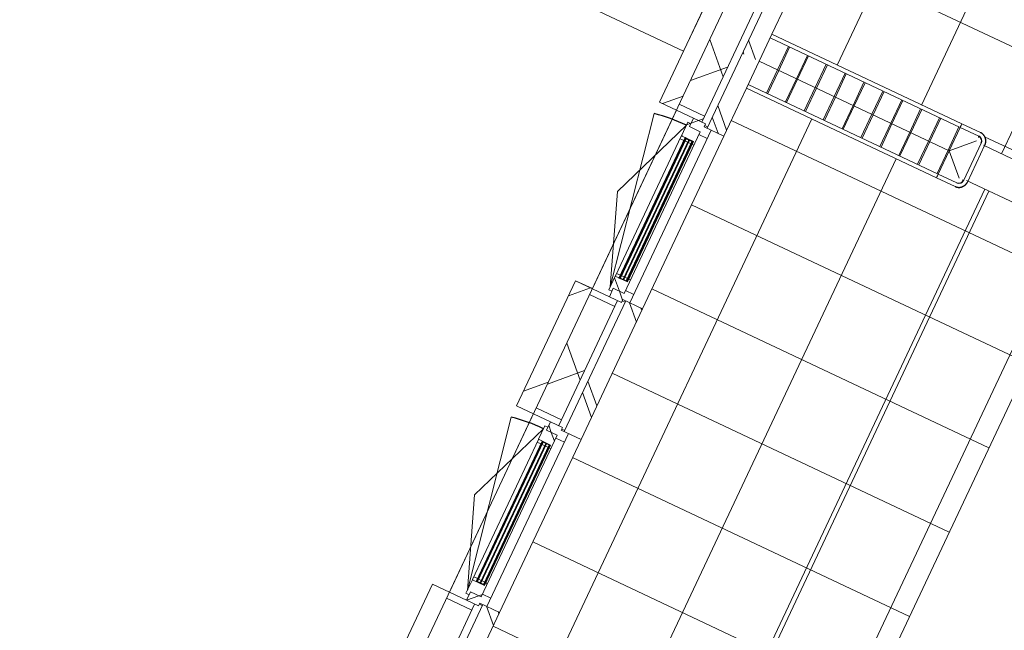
# Model space of a CAD drawing. Header units: metres. Extents: x 136266 to 136452, y 453403 to 453560.
# Tile 63 of 133: x 136392.01 to 136397.29, y 453472.46 to 453475.73. Entities that reach past the tile are written whole.
import ezdxf

# ---------------------------------------------------------------- set-up
doc = ezdxf.new("R2010")
doc.units = ezdxf.units.M
for name, color, linetype, lineweight in [('A-DETL-4', 90, 'Continuous', 9), ('A-DETL-BEBOUWING', 253, 'Continuous', 9), ('A-FLOR', 192, 'Continuous', 5), ('A-FLOR-PATT', 8, 'Continuous', 5)]:
    doc.layers.add(name, color=color, linetype=linetype, lineweight=lineweight)
pattern_1 = [(44.99999999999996, (1199.999805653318, -5.684341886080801e-13), (-282.8427124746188, 282.8427124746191), [])]
pattern_2 = [(45.00000000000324, (6.411809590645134e-05, 0.0004840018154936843), (-141.4213562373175, 141.4213562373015), []), (135.0000000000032, (6.411809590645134e-05, 0.0004840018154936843), (-141.4213562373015, -141.4213562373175), [])]
pattern_3 = [(45.00000000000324, (6.411799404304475e-05, -3.451825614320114e-05), (-141.4213562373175, 141.4213562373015), []), (135.0000000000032, (6.411799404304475e-05, -3.451825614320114e-05), (-141.4213562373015, -141.4213562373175), [])]
pattern_4 = [(44.99999999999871, (6.411898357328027e-05, -3.451509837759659e-05), (-141.4213562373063, 141.4213562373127), [])]
pattern_5 = [(45.00000000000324, (6.411827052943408e-05, 0.0004840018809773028), (-141.4213562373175, 141.4213562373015), []), (135.0000000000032, (6.411827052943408e-05, 0.0004840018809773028), (-141.4213562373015, -141.4213562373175), [])]
pattern_6 = [(45.00000000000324, (6.411818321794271e-05, -3.451819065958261e-05), (-141.4213562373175, 141.4213562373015), []), (135.0000000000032, (6.411818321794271e-05, -3.451819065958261e-05), (-141.4213562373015, -141.4213562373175), [])]

# ---------------------------------------------------------------- blocks, each defined once
blk = doc.blocks.new('859-DO-0010 29-09-2022')
at = {"layer": 'A-DETL-BEBOUWING'}
h = blk.add_hatch(dxfattribs=at)
h.set_pattern_fill('FP_1001', color=256, angle=45.00000000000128, style=0, pattern_type=2)
h.set_pattern_definition([(135.0000000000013, (120531.978716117, 67259.46033242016), (-299.9546965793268, -299.9546965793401), []), (225.0000000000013, (120531.978716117, 67259.46033242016), (299.9546965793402, -299.9546965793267), [])])
h.paths.add_polyline_path([(120381.9790641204, 63659.64596549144), (120531.9790641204, 63659.64596549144), (120531.9790641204, 63938.5240869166), (120381.9790641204, 63938.5240869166), (120381.9790641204, 63816.1026145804)])
h.paths.add_polyline_path([(120531.9790641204, 65067.52408691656), (120531.9790641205, 65738.52408691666), (120381.9790641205, 65738.52408691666), (120381.9790641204, 65067.52408691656)])
h.paths.add_polyline_path([(120531.9790641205, 66867.52408691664), (120531.9790641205, 67538.52408691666), (120381.9790641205, 67538.52408691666), (120381.9790641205, 66867.52408691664)])
h.paths.add_polyline_path([(120381.9790641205, 68667.52408691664), (120531.9790641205, 68667.52408691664), (120531.9790641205, 69338.52408691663), (120381.9790641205, 69338.52408691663), (120381.9790641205, 68762.44825990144)])
h.paths.add_polyline_path([(120381.9790641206, 70467.52408691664), (120531.9790641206, 70467.52408691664), (120531.9790641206, 70859.2740869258), (120381.9790641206, 70859.2740869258), (120381.9790641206, 70561.11940365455)])
h = blk.add_hatch(dxfattribs=at)
h.set_pattern_fill('FP_107', color=256, angle=44.99999999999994, style=0, pattern_type=2)
h.set_pattern_definition([(44.99999999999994, (1199.999805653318, -1.477928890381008e-12), (-282.8427124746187, 282.8427124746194), [])])
h.paths.add_polyline_path([(120381.9790641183, 63659.27408692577), (120381.9790641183, 63973.52408691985), (120281.9790641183, 63973.52408691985), (120281.9790641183, 63659.27408692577)])
h = blk.add_hatch(dxfattribs=at)
h.set_pattern_fill('FP_388', color=256, angle=45.00000000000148, style=0, pattern_type=2)
h.set_pattern_definition([(135.0000000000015, (120671.9794948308, 63824.89915352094), (-282.8427124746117, -282.8427124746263), []), (135.0000000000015, (120671.9794948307, 65024.89895917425), (-282.8427124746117, -282.8427124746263), [])])
h.paths.add_polyline_path([(120571.9790641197, 63659.27408692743), (120671.9790641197, 63660.17044149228), (120671.9790641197, 63990.52408692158), (120571.9790641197, 63990.52408692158), (120571.9790641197, 63660.17044149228)])
h = blk.add_hatch(dxfattribs=at)
h.set_pattern_fill('FP_100', color=256, angle=44.99999999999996, style=0, pattern_type=2)
h.set_pattern_definition(pattern_1)
h.paths.add_polyline_path([(120381.9790641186, 63232.89596548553), (120381.9790641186, 63659.27408692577), (120281.9790641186, 63659.27408692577), (120281.9790641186, 63232.89596548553)])
h = blk.add_hatch(dxfattribs=at)
h.set_pattern_fill('FP_996', color=256, angle=45.00000000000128, style=0, pattern_type=2)
h.set_pattern_definition([(135.0000000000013, (120531.9787161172, 60059.8320224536), (-299.9546965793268, -299.9546965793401), []), (225.0000000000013, (120531.9787161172, 60059.8320224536), (299.9546965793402, -299.9546965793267), [])])
h.paths.add_polyline_path([(120531.9790641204, 56460.01784405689), (120531.9790641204, 56738.89596548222), (120381.9790641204, 56738.89596548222), (120381.9790641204, 56460.01784405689)])
h.paths.add_polyline_path([(120531.9790641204, 57867.8959654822), (120531.9790641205, 58538.89596548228), (120381.9790641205, 58538.89596548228), (120381.9790641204, 57867.8959654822)])
h.paths.add_polyline_path([(120531.9790641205, 59667.89596548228), (120531.9790641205, 60338.89596548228), (120381.9790641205, 60338.89596548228), (120381.9790641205, 59667.89596548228)])
h.paths.add_polyline_path([(120381.9790641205, 61467.89596548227), (120531.9790641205, 61467.89596548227), (120531.9790641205, 62138.89596548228), (120381.9790641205, 62138.89596548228), (120381.9790641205, 61567.76368488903)])
h.paths.add_polyline_path([(120381.9790641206, 63267.89596548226), (120531.9790641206, 63267.89596548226), (120531.9790641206, 63659.64596549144), (120381.9790641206, 63659.64596549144), (120381.9790641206, 63366.43482864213)])
h = blk.add_hatch(dxfattribs=at)
h.set_pattern_fill('FP_1008', color=256, angle=44.99999999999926, style=0, pattern_type=2)
h.set_pattern_definition([(134.9999999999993, (120671.9787877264, 63437.58494965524), (-282.8427124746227, -282.8427124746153), []), (134.9999999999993, (120671.9787877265, 64637.58475530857), (-282.8427124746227, -282.8427124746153), [])])
h.paths.add_polyline_path([(120571.9790641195, 63215.8959654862), (120671.9790641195, 63215.89596548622), (120671.9790641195, 63659.27408692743), (120571.9790641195, 63659.27408692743), (120571.9790641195, 63366.43482864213)])
h = blk.add_hatch(dxfattribs=at)
h.set_pattern_fill('FP_1332', color=256, angle=-314.9999999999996, style=0, pattern_type=2)
h.set_pattern_definition([(225.0000000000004, (121289.5000894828, 63765.1698437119), (282.842712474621, -282.842712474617), []), (225.0000000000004, (120089.4995767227, 63765.17055081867), (282.842712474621, -282.842712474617), [])])
h.paths.add_polyline_path([(121904.668399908, 63555.17044148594), (121904.7255912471, 63555.17044148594), (121799.682722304, 63660.17044149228)])
h = blk.add_hatch(dxfattribs=at)
h.set_pattern_fill('FP_1561', color=256, angle=-90.0000000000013, style=0, pattern_type=2)
h.set_pattern_definition(pattern_4)
h.paths.add_polyline_path([(120531.9790641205, 63232.89596548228), (120531.9790641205, 63267.8959654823), (120381.9790641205, 63267.8959654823), (120381.9790641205, 63232.8959654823)])
h = blk.add_hatch(dxfattribs=at)
h.set_pattern_fill('FP_1562', color=256, angle=-89.99999999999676, style=0, pattern_type=2)
h.set_pattern_definition(pattern_5)
h.paths.add_polyline_path([(120546.9790641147, 63165.89596548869), (120596.9790641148, 63165.89596548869), (120596.9790641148, 63215.89596548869), (120554.9790641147, 63215.89596548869), (120554.9790641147, 63232.89596548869), (120482.9790641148, 63232.8959654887), (120482.9790641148, 63182.89596548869), (120546.9790641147, 63182.89596548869)])
h = blk.add_hatch(dxfattribs=at)
h.set_pattern_fill('FP_1563', color=256, angle=-89.99999999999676, style=0, pattern_type=2)
h.set_pattern_definition(pattern_6)
h.paths.add_polyline_path([(120536.9790641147, 63102.8959654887), (120546.9790641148, 63102.8959654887), (120546.9790641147, 63182.89596548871), (120482.9790641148, 63182.89596548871), (120482.9790641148, 63199.89596548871), (120464.9790641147, 63199.89596548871), (120464.9790641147, 63119.89596548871), (120536.9790641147, 63119.89596548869)])
h = blk.add_hatch(color=256, dxfattribs=at)
h.paths.add_polyline_path([(120536.9790641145, 63116.89596548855), (120532.9790641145, 63116.89596548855), (120532.9790641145, 63102.89596548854), (120536.9790641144, 63102.89596548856)])
h.paths.add_polyline_path([(120490.9790641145, 63116.89596548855), (120486.9790641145, 63116.89596548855), (120486.9790641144, 63102.89596548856), (120490.9790641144, 63102.89596548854)])
h.paths.add_polyline_path([(120536.9790641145, 62303.89596548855), (120532.9790641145, 62303.89596548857), (120532.9790641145, 62289.89596548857), (120536.9790641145, 62289.89596548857)])
h.paths.add_polyline_path([(120490.9790641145, 62303.89596548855), (120486.9790641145, 62303.89596548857), (120486.9790641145, 62289.89596548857), (120490.9790641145, 62289.89596548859)])
for points in [[(120494.9790641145, 63116.89596548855), (120490.9790641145, 63116.89596548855), (120490.9790641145, 62289.89596548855), (120494.9790641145, 62289.89596548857), (120494.9790641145, 63025.06670094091)], [(120513.9790641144, 63116.89596548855), (120509.9790641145, 63116.89596548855), (120509.9790641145, 62289.89596548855), (120513.9790641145, 62289.89596548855), (120513.9790641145, 63023.28137965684)], [(120532.9790641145, 63116.89596548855), (120528.9790641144, 63116.89596548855), (120528.9790641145, 62289.89596548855), (120532.9790641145, 62289.89596548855), (120532.9790641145, 63021.49605837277)], [(120494.9790641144, 61316.89596548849), (120490.9790641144, 61316.89596548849), (120490.9790641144, 60489.89596548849), (120494.9790641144, 60489.8959654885), (120494.9790641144, 61225.06670094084)], [(120513.9790641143, 61316.89596548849), (120509.9790641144, 61316.89596548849), (120509.9790641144, 60489.89596548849), (120513.9790641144, 60489.89596548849), (120513.9790641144, 61223.28137965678)], [(120532.9790641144, 61316.89596548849), (120528.9790641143, 61316.89596548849), (120528.9790641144, 60489.89596548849), (120532.9790641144, 60489.89596548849), (120532.9790641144, 61221.4960583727)]]:
    blk.add_hatch(color=256, dxfattribs=at).paths.add_polyline_path(points)
h = blk.add_hatch(dxfattribs=at)
h.set_pattern_fill('FP_1563', color=256, angle=-89.99999999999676, style=0, pattern_type=2)
h.set_pattern_definition(pattern_6)
h.paths.add_polyline_path([(120464.9790641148, 62206.89596548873), (120482.9790641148, 62206.89596548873), (120482.9790641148, 62223.89596548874), (120546.9790641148, 62223.89596548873), (120546.9790641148, 62303.89596548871), (120536.9790641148, 62303.89596548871), (120536.9790641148, 62286.89596548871), (120464.9790641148, 62286.89596548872)])
h = blk.add_hatch(dxfattribs=at)
h.set_pattern_fill('FP_1562', color=256, angle=-89.99999999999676, style=0, pattern_type=2)
h.set_pattern_definition(pattern_5)
h.paths.add_polyline_path([(120554.9790641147, 62173.89596548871), (120554.9790641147, 62190.89596548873), (120596.9790641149, 62190.89596548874), (120596.9790641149, 62240.89596548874), (120546.9790641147, 62240.89596548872), (120546.9790641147, 62223.89596548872), (120482.9790641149, 62223.89596548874), (120482.9790641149, 62173.89596548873)])
h = blk.add_hatch(dxfattribs=at)
h.set_pattern_fill('FP_107', color=256, angle=44.99999999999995, style=0, pattern_type=2)
h.set_pattern_definition([(44.99999999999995, (1199.999805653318, -1.250555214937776e-12), (-282.8427124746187, 282.8427124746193), [])])
h.paths.add_polyline_path([(120381.9790641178, 61432.89596548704), (120381.9790641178, 62173.89596548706), (120281.9790641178, 62173.89596548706), (120281.9790641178, 61432.89596548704)])
h = blk.add_hatch(dxfattribs=at)
h.set_pattern_fill('FP_1561', color=256, angle=-90.0000000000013, style=0, pattern_type=2)
h.set_pattern_definition(pattern_4)
h.paths.add_polyline_path([(120531.9790641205, 62138.89596548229), (120531.9790641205, 62173.8959654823), (120381.9790641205, 62173.8959654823), (120381.9790641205, 62138.8959654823)])
h = blk.add_hatch(dxfattribs=at)
h.set_pattern_fill('FP_1647', color=256, angle=44.99999999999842, style=0, pattern_type=2)
h.set_pattern_definition([(134.9999999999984, (120671.9787877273, 61803.3961245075), (-282.8427124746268, -282.8427124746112), []), (134.9999999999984, (120671.9787877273, 63003.39593016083), (-282.8427124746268, -282.8427124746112), [])])
h.paths.add_polyline_path([(120571.9790641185, 61415.89596548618), (120671.9790641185, 61415.8959654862), (120671.9790641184, 62190.89596548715), (120571.9790641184, 62190.89596548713), (120571.9790641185, 61567.76368488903)])
h = blk.add_hatch(dxfattribs=at)
h.set_pattern_fill('FP_1559', color=256, angle=-89.99999999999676, style=0, pattern_type=2)
h.set_pattern_definition(pattern_2)
h.paths.add_polyline_path([(120546.9790641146, 61365.8959654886), (120596.9790641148, 61365.89596548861), (120596.9790641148, 61415.89596548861), (120554.9790641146, 61415.89596548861), (120554.9790641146, 61432.89596548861), (120482.9790641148, 61432.89596548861), (120482.9790641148, 61382.89596548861), (120546.9790641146, 61382.89596548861)])
h = blk.add_hatch(dxfattribs=at)
h.set_pattern_fill('FP_1560', color=256, angle=-89.99999999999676, style=0, pattern_type=2)
h.set_pattern_definition(pattern_3)
h.paths.add_polyline_path([(120536.9790641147, 61302.89596548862), (120546.9790641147, 61302.89596548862), (120546.9790641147, 61382.89596548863), (120482.9790641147, 61382.89596548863), (120482.9790641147, 61399.89596548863), (120464.9790641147, 61399.89596548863), (120464.9790641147, 61319.89596548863), (120536.9790641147, 61319.89596548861)])
h = blk.add_hatch(color=256, dxfattribs=at)
h.paths.add_polyline_path([(120536.9790641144, 61316.89596548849), (120532.9790641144, 61316.89596548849), (120532.9790641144, 61302.89596548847), (120536.9790641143, 61302.8959654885)])
h.paths.add_polyline_path([(120490.9790641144, 61316.89596548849), (120486.9790641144, 61316.89596548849), (120486.9790641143, 61302.8959654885), (120490.9790641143, 61302.89596548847)])
h.paths.add_polyline_path([(120536.9790641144, 60503.89596548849), (120532.9790641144, 60503.8959654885), (120532.9790641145, 60489.8959654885), (120536.9790641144, 60489.8959654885)])
h.paths.add_polyline_path([(120490.9790641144, 60503.89596548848), (120486.9790641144, 60503.8959654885), (120486.9790641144, 60489.8959654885), (120490.9790641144, 60489.89596548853)])
h = blk.add_hatch(dxfattribs=at)
h.set_pattern_fill('FP_1560', color=256, angle=-89.99999999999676, style=0, pattern_type=2)
h.set_pattern_definition(pattern_3)
h.paths.add_polyline_path([(120464.9790641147, 60406.89596548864), (120482.9790641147, 60406.89596548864), (120482.9790641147, 60423.89596548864), (120546.9790641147, 60423.89596548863), (120546.9790641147, 60503.89596548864), (120536.9790641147, 60503.89596548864), (120536.9790641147, 60486.89596548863), (120464.9790641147, 60486.89596548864)])
h = blk.add_hatch(dxfattribs=at)
h.set_pattern_fill('FP_1560', color=256, angle=-89.99999999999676, style=0, pattern_type=2)
h.set_pattern_definition(pattern_3)
h.paths.add_polyline_path([(120486.9790641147, 60486.89596548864), (120486.9790641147, 60503.89596548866), (120464.9790641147, 60503.89596548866), (120466.9790641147, 60486.89596548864)])
h = blk.add_hatch(dxfattribs=at)
h.set_pattern_fill('FP_1559', color=256, angle=-89.99999999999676, style=0, pattern_type=2)
h.set_pattern_definition(pattern_2)
h.paths.add_polyline_path([(120554.9790641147, 60373.89596548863), (120554.9790641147, 60390.89596548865), (120596.9790641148, 60390.89596548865), (120596.9790641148, 60440.89596548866), (120546.9790641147, 60440.89596548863), (120546.9790641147, 60423.89596548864), (120482.9790641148, 60423.89596548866), (120482.9790641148, 60373.89596548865)])
h = blk.add_hatch(dxfattribs=at)
h.set_pattern_fill('FP_107', color=256, angle=44.99999999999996, style=0, pattern_type=2)
h.set_pattern_definition(pattern_1)
h.paths.add_polyline_path([(120381.9790641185, 59632.89596548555), (120381.9790641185, 60373.89596548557), (120281.9790641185, 60373.89596548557), (120281.9790641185, 59632.89596548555)])
h = blk.add_hatch(dxfattribs=at)
h.set_pattern_fill('FP_1648', color=256, angle=44.99999999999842, style=0, pattern_type=2)
h.set_pattern_definition([(134.9999999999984, (120671.9794948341, 60003.39570892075), (-282.8427124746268, -282.8427124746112), []), (134.9999999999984, (120671.9787877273, 61203.39622168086), (-282.8427124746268, -282.8427124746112), [])])
h.paths.add_polyline_path([(120571.9790641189, 59615.89596548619), (120671.9790641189, 59615.89596548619), (120671.9790641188, 60390.89596548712), (120571.9790641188, 60390.89596548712), (120571.9790641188, 59769.09254113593)])
at = {"layer": 'A-FLOR-PATT'}
h = blk.add_hatch(dxfattribs=at)
h.set_pattern_fill('FP_2289', color=256, style=0, pattern_type=2)
h.set_pattern_definition([(270, (121672, 60511.176), (500, 3.061616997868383e-14), []), (0, (121672, 60511.176), (0, 500), [])])
h.paths.add_polyline_path([(120692.675447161, 43022.17044149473), (122672.0000000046, 43022.17044149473), (122672.0000000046, 49155.17044148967), (121959.659999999, 49155.17044148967), (121957.7562721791, 49142.29207064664), (121955.2777151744, 49135.89410676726), (121953.4107937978, 49129.97942795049), (121952.6538466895, 49126.79676072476), (121945.9428199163, 49118.15702136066), (121941.7896970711, 49114.41514370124), (121938.7916633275, 49110.7188089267), (121907.0000000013, 49100.21586755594), (120672.0000000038, 49100.19315452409), (120672.0000000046, 43022.17044149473)])
h.paths.add_polyline_path([(121909.6821880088, 49150.19880780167), (121909.6792903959, 49150.19317011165), (121913.158107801, 49150.19598116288)])
h.paths.add_polyline_path([(121935.1591075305, 49140.47740623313), (121937.7679420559, 49150.21586755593), (121930.7130826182, 49150.20446107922), (121934.051398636, 49142.90086210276)])
h.paths.add_polyline_path([(121959.659999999, 49365.17044148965), (122672.0000000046, 49365.17044148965), (122672.0000000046, 56355.17044148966), (121959.659999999, 56355.17044148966), (121957.7562721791, 56342.29207064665), (121955.2777151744, 56335.89410676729), (121953.4107937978, 56329.97942795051), (121952.6538466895, 56326.79676072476), (121945.9428199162, 56318.15702136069), (121941.7896970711, 56314.41514370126), (121938.7916633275, 56310.71880892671), (121907.0000000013, 56300.21586755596), (120672.0000000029, 56300.1931545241), (120672.0000000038, 49420.14772846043), (121917.5837969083, 49418.31213973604), (121923.9817607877, 49415.83358273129), (121928.4521893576, 49413.69822638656), (121933.0791068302, 49413.2097142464), (121941.7188461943, 49406.49868747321), (121945.2047326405, 49402.52139344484), (121949.5085355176, 49398.32375556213), (121959.659999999, 49370.21586755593)])
h.paths.add_polyline_path([(121909.6751621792, 49370.22331227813), (121909.6821880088, 49370.86560879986), (121909.6798863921, 49373.71397535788)])
h.paths.add_polyline_path([(121909.6751621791, 49391.27066682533), (121919.3984613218, 49395.71497508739), (121909.6751621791, 49398.32032524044), (121909.6751621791, 49394.55856026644)])
h.paths.add_polyline_path([(121909.6685548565, 49391.26764676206), (121909.6751621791, 49391.27066682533), (121909.6685548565, 49394.55856026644)])
h.paths.add_polyline_path([(121909.6630429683, 49394.55856026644), (121909.6685548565, 49395.71497508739), (121909.6621085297, 49395.71497508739)])
h.paths.add_polyline_path([(121904.6229800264, 49365.17044148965), (121909.6751621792, 49370.22331227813), (121909.6379283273, 49370.21586755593), (121904.5945559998, 49365.17044148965)])
h.paths.add_polyline_path([(121917.5837969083, 49415.83358273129), (121917.5837969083, 49417.66026213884), (121909.8098986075, 49417.64897752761)])
h.paths.add_polyline_path([(121935.1591075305, 56340.477406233), (121937.7679420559, 56350.21586755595), (121930.7130826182, 56350.20446107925), (121934.051398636, 56342.90086210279)])
h.paths.add_polyline_path([(122672.0000000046, 56565.17044148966), (122672.0000000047, 63555.17044148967), (121959.659999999, 63555.17044148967), (121957.7562721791, 63542.29207064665), (121955.2777151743, 63535.89410676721), (121953.4107937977, 63529.97942795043), (121952.6538466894, 63526.79676072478), (121945.9428199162, 63518.15702136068), (121941.7896970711, 63514.41514370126), (121938.7916633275, 63510.71880892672), (121907.0000000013, 63500.21586755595), (120672.000000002, 63500.19315452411), (120672.0000000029, 56620.14772846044), (121917.5837969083, 56618.31213973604), (121923.9817607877, 56615.83358273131), (121928.4521893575, 56613.69822638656), (121933.0791068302, 56613.20971424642), (121941.7188461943, 56606.49868747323), (121945.2047326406, 56602.52139344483), (121949.5085355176, 56598.32375556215), (121959.659999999, 56565.17044148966), (122134.2317861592, 56565.17044148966)])
h.paths.add_polyline_path([(121909.6751621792, 56570.22331227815), (121909.6821880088, 56570.86560877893), (121909.6798863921, 56573.71397535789)])
h.paths.add_polyline_path([(121909.6751621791, 56591.2706668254), (121919.3984613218, 56595.71497508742), (121909.6751621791, 56598.32032524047), (121909.6751621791, 56594.55856026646)])
h.paths.add_polyline_path([(121909.6685548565, 56591.26764676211), (121909.6751621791, 56591.2706668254), (121909.6685548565, 56594.55856026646)])
h.paths.add_polyline_path([(121909.6630429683, 56594.55856026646), (121909.6685548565, 56595.71497508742), (121909.6621085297, 56595.71497508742)])
h.paths.add_polyline_path([(121904.5945559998, 56565.17044148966), (121904.6229800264, 56565.17044148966), (121909.6751621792, 56570.22331227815), (121909.6379283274, 56570.21586755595), (121907.0000000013, 56567.5768650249)])
h.paths.add_polyline_path([(121917.5837969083, 56615.83358273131), (121917.5837969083, 56617.66026213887), (121909.8098986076, 56617.64897752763)])
h.paths.add_polyline_path([(121909.6821880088, 63550.19880780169), (121909.6792903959, 63550.19317011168), (121913.1581078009, 63550.1959811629)])
h.paths.add_polyline_path([(121935.1591075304, 63540.47740623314), (121937.7679420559, 63550.21586755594), (121930.7130826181, 63550.20446107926), (121934.0513986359, 63542.90086210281)])
h.paths.add_polyline_path([(122134.2317861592, 63765.17044148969), (122672.0000000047, 63765.17044148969), (122672.0000000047, 70755.1704414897), (121959.659999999, 70755.1704414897), (121957.7562721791, 70742.29207064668), (121955.2777151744, 70735.89410676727), (121953.4107937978, 70729.97942795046), (121952.6538466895, 70726.7967607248), (121945.9428199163, 70718.1570213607), (121941.7896970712, 70714.41514370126), (121938.7916633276, 70710.71880892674), (121907.0000000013, 70700.21586755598), (120672.0000000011, 70700.19315452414), (120672.0000000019, 63820.14772846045), (121917.5837969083, 63818.31213973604), (121923.9817607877, 63815.83358273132), (121928.4521893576, 63813.69822638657), (121933.0791068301, 63813.20971424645), (121941.7188461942, 63806.4986874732), (121945.2047326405, 63802.52139344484), (121949.8284579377, 63797.39189150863), (121959.659999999, 63765.17044148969)])
h.paths.add_polyline_path([(121909.6751621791, 63770.22331227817), (121909.6821880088, 63770.86560877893), (121909.679886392, 63773.7139753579)])
h.paths.add_polyline_path([(121909.6751621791, 63791.27066682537), (121919.3984613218, 63795.71497508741), (121909.6751621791, 63798.32032524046), (121909.6751621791, 63794.55856026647)])
h.paths.add_polyline_path([(121909.6685548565, 63791.2676467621), (121909.6751621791, 63791.27066682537), (121909.6685548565, 63794.55856026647)])
h.paths.add_polyline_path([(121909.6630429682, 63794.55856026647), (121909.6685548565, 63795.71497508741), (121909.6621085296, 63795.71497508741)])
h.paths.add_polyline_path([(121904.5945559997, 63765.17044148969), (121904.6229800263, 63765.17044148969), (121909.6751621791, 63770.22331227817), (121909.6379283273, 63770.21586755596), (121907.0000000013, 63767.57686502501)])
h.paths.add_polyline_path([(121917.5837969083, 63815.83358273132), (121917.5837969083, 63817.66026213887), (121916.4317465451, 63816.1026145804)])
h.paths.add_polyline_path([(121909.6821880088, 70750.19880780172), (121909.6792903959, 70750.19317011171), (121913.158107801, 70750.19598116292)])
h.paths.add_polyline_path([(121935.1591075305, 70740.47740623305), (121937.767942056, 70750.21586755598), (121930.7130826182, 70750.20446107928), (121934.051398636, 70742.9008621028)])
h.paths.add_polyline_path([(121909.6751621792, 70970.22331227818), (121909.6821880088, 70970.86560877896), (121909.6798863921, 70973.71397535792)])
h.paths.add_polyline_path([(121909.6751621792, 70991.27066682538), (121919.3984613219, 70995.71497508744), (121909.6751621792, 70998.3203252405), (121909.6751621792, 70994.5585602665)])
h.paths.add_polyline_path([(121909.6685548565, 70991.26764676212), (121909.6751621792, 70991.27066682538), (121909.6685548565, 70994.5585602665)])
h.paths.add_polyline_path([(121909.6630429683, 70994.5585602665), (121909.6685548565, 70995.71497508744), (121909.6621085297, 70995.71497508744)])
h.paths.add_polyline_path([(121904.5945559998, 70965.17044148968), (121904.6229800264, 70965.17044148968), (121909.6751621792, 70970.22331227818), (121909.6379283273, 70970.21586755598), (121907.0000000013, 70967.57686502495)])
h.paths.add_polyline_path([(122134.2317861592, 70965.17044148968), (122672.0000000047, 70965.17044148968), (122672.0000000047, 78000.18109086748), (120672.0000000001, 78000.18109086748), (120672.000000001, 71020.14772846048), (121917.5837969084, 71018.31213973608), (121923.9817607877, 71015.83358273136), (121929.1119998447, 71013.82086178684), (121933.0791068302, 71013.20971424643), (121941.7188461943, 71006.49868747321), (121945.2047326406, 71002.52139344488), (121949.8284579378, 70997.39189150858), (121959.659999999, 70965.17044148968)])
h.paths.add_polyline_path([(121917.5837969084, 71015.83358273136), (121917.5837969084, 71017.66026213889), (121910.805258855, 71017.41653664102)])
at = {"flags": 128}
for points in [[(121959.6827130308, 63770.21586755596), (121959.6427001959, 63772.2162425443), (121959.522725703, 63774.2134173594), (121959.3229814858, 63776.20419694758), (121959.0437870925, 63778.18539648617), (121958.6855891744, 63780.15384647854), (121958.2489607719, 63782.10639782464), (121957.7346003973, 63784.03992685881), (121957.1433309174, 63785.95134034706), (121956.4760982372, 63787.83758043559), (121955.7339697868, 63789.69562954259), (121954.9181328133, 63791.52251518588), (121954.0298924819, 63793.31531473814), (121953.0706697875, 63795.07116010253), (121952.041999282, 63796.78724230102), (121950.9455266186, 63798.46081596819), (121949.7830059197, 63800.08920374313), (121948.5562969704, 63801.66980055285), (121947.2673622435, 63803.20007777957), (121945.9182637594, 63804.67758730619), (121944.511159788, 63806.09996543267), (121943.0483013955, 63807.46493665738), (121941.5320288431, 63808.7703173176), (121939.9647678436, 63810.01401908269), (121938.3490256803, 63811.19405229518), (121936.6873871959, 63812.30852915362), (121934.9825106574, 63813.35566673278), (121933.2371235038, 63814.33378983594), (121931.4540179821, 63815.24133367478), (121929.6360466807, 63816.07684637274), (121927.786117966, 63816.83899128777), (121925.9071913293, 63817.52654915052), (121924.0022726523, 63818.13842001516), (121922.0744093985, 63818.67362501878), (121920.126685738, 63819.13130794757), (121918.1622176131, 63819.51073660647), (121916.1841477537, 63819.81130399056), (121914.1956406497, 63820.03252925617), (121912.1998774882, 63820.17405849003), (121910.2000510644, 63820.23566527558), (121909.659999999, 63820.23858058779)], [(121909.659999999, 63500.19315452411), (121911.6603749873, 63500.23316735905), (121913.6575498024, 63500.35314185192), (121915.6483293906, 63500.5528860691), (121917.6295289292, 63500.83208046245), (121919.5979789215, 63501.1902783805), (121921.5505302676, 63501.626906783), (121923.4840593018, 63502.14126715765), (121925.3954727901, 63502.73253663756), (121927.2817128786, 63503.39976931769), (121929.1397619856, 63504.14189776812), (121930.9666476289, 63504.95773474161), (121932.7594471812, 63505.84597507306), (121934.5152925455, 63506.80519776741), (121936.231374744, 63507.83386827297), (121937.9049484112, 63508.93034093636), (121939.5333361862, 63510.09286163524), (121941.1139329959, 63511.31957058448), (121942.6442102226, 63512.60850531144), (121944.1217197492, 63513.95760379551), (121945.5440978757, 63515.36470776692), (121946.9090691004, 63516.82756615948), (121948.2144497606, 63518.34383871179), (121949.4581515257, 63519.91109971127), (121950.6381847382, 63521.52684187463), (121951.7526615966, 63523.18848035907), (121952.7997991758, 63524.89335689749), (121953.777922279, 63526.63874405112), (121954.6854661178, 63528.42184957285), (121955.5209788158, 63530.23982087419), (121956.2831237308, 63532.0897495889), (121956.9706815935, 63533.96867622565), (121957.5825524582, 63535.87359490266), (121958.1177574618, 63537.80145815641), (121958.5754403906, 63539.7491818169), (121958.9548690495, 63541.7136499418), (121959.2554364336, 63543.6917198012), (121959.4766616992, 63545.68022690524), (121959.618190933, 63547.67599006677), (121959.6797977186, 63549.6758164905), (121959.6827130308, 63550.21586755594)]]:
    blk.add_lwpolyline(points, dxfattribs=at)
for centre, radius, start, end in [((121909.6599999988, 63770.21586755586), 28.10852037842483, 0, 90), ((121909.6599999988, 63770.21586755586), 26.02271303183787, 74.17937183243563, 90), ((121909.6599999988, 63770.21586755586), 23.1359616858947, 82.5310587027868, 90), ((121909.6599999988, 63550.21586755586), 28.10852037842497, 270, 0), ((121909.6599999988, 63550.21586755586), 23.1359616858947, 352.5310587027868, 0), ((121909.6599999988, 63550.21586755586), 26.02271303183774, 344.1793718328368, 0), ((120464.9790641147, 62223.89596548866), 958.9999999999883, 90, 101.0000000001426), ((120464.9790641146, 60423.89596548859), 958.9999999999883, 90, 101.0000000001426)]:
    blk.add_arc(centre, radius, start, end)
at = {"layer": 'A-DETL-4'}
blk.add_line((122084.9999999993, 56565.17044148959), (122084.9999999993, 63555.17044148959), dxfattribs=at)
at = {"layer": 'A-DETL-BEBOUWING'}
for p, q in [((120381.9790641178, 41732.17044149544), (120381.9790641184, 78058.9022083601)), ((120281.9790641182, 63973.52408691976), (120281.9790641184, 63232.89596548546)), ((120531.9790641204, 63232.8959654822), (120531.9790641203, 63973.52408691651)), ((120571.9790641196, 63990.52408692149), (120571.9790641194, 63215.89596548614)), ((120671.9790641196, 63820.14772846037), (120671.9790641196, 63990.52408692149)), ((121799.659999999, 63820.17044149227), (120672.0000000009, 63820.17044149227)), ((120672.0000000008, 63500.19315452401), (120672.0000000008, 63820.14772846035)), ((121909.659999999, 63820.23858058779), (121799.659999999, 63820.23858058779)), ((121799.6599999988, 63814.27979180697), (121799.6599999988, 63820.21586755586)), ((121799.6599999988, 63809.71292618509), (121799.6599999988, 63814.21954942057)), ((121799.6599999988, 63804.27769959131), (121799.6599999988, 63809.64947950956)), ((121799.6599999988, 63798.32438793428), (121799.6599999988, 63804.2117821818)), ((120282.000000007, 63535.1704414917), (120282.000000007, 63785.1704414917)), ((120672.0000000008, 63798.25624883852), (121799.6599999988, 63798.25624883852)), ((120780.5300000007, 63798.25624883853), (120780.5300000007, 63660.19315452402)), ((120787.5900000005, 63798.25624883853), (120787.5900000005, 63660.19315452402)), ((120892.5900000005, 63798.25624883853), (120892.5900000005, 63660.19315452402)), ((120899.6500000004, 63798.25624883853), (120899.6500000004, 63660.19315452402)), ((121004.6500000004, 63798.25624883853), (121004.6500000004, 63660.19315452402)), ((121011.7100000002, 63798.25624883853), (121011.7100000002, 63660.19315452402)), ((121116.7100000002, 63798.25624883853), (121116.7100000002, 63660.19315452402)), ((121123.77, 63798.25624883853), (121123.77, 63660.19315452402)), ((121228.77, 63798.25624883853), (121228.77, 63660.19315452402)), ((121235.8299999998, 63798.25624883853), (121235.8299999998, 63660.19315452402)), ((121340.8299999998, 63798.25624883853), (121340.8299999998, 63660.19315452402)), ((121347.8899999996, 63798.25624883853), (121347.8899999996, 63660.19315452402)), ((121452.8899999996, 63798.25624883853), (121452.8899999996, 63660.19315452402)), ((121459.9499999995, 63798.25624883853), (121459.9499999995, 63660.19315452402)), ((121564.9499999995, 63798.25624883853), (121564.9499999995, 63660.19315452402)), ((121572.0099999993, 63798.25624883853), (121572.0099999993, 63660.19315452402)), ((121677.0099999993, 63798.25624883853), (121677.0099999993, 63660.19315452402)), ((121684.0699999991, 63798.25624883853), (121684.0699999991, 63660.19315452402)), ((121792.599999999, 63798.27896187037), (121792.599999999, 63660.19315452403)), ((121909.6599999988, 63798.32375556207), (121799.6599999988, 63798.32375556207)), ((121799.6599999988, 63798.25624883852), (121799.6599999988, 63660.19315452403)), ((121799.6599999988, 63660.19315452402), (121909.6677184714, 63770.21586755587)), ((121937.7679420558, 63770.21586755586), (121937.7679420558, 63550.21586755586)), ((125237.2205890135, 63765.17044148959), (121953.768149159, 63765.17044148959)), ((121959.6827130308, 63550.21586755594), (121959.6827130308, 63770.21586755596)), ((121799.6599999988, 63660.17044149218), (120672.0000000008, 63660.17044149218)), ((120780.5300000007, 63660.17044149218), (120780.5300000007, 63522.10734717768)), ((120787.5900000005, 63660.17044149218), (120787.5900000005, 63522.10734717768)), ((120892.5900000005, 63660.17044149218), (120892.5900000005, 63522.10734717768)), ((120899.6500000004, 63660.17044149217), (120899.6500000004, 63522.10734717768)), ((121004.6500000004, 63660.17044149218), (121004.6500000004, 63522.10734717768)), ((121011.7100000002, 63660.17044149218), (121011.7100000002, 63522.10734717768)), ((121116.7100000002, 63660.17044149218), (121116.7100000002, 63522.10734717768)), ((121123.77, 63660.17044149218), (121123.77, 63522.10734717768)), ((121228.77, 63660.17044149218), (121228.77, 63522.10734717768)), ((121235.8299999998, 63660.17044149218), (121235.8299999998, 63522.10734717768)), ((121340.8299999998, 63660.17044149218), (121340.8299999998, 63522.10734717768)), ((121347.8899999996, 63660.17044149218), (121347.8899999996, 63522.10734717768)), ((121452.8899999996, 63660.17044149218), (121452.8899999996, 63522.10734717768)), ((121459.9499999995, 63660.17044149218), (121459.9499999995, 63522.10734717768)), ((121564.9499999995, 63660.17044149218), (121564.9499999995, 63522.10734717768)), ((121572.0099999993, 63660.17044149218), (121572.0099999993, 63522.10734717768)), ((121677.0099999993, 63660.17044149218), (121677.0099999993, 63522.10734717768)), ((121684.0699999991, 63660.17044149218), (121684.0699999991, 63522.10734717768)), ((121792.599999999, 63660.17044149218), (121792.599999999, 63522.10734717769)), ((121799.6599999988, 63660.17044149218), (121799.6599999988, 63522.10734717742)), ((121909.645008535, 63550.19315452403), (121799.6827099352, 63660.17044149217)), ((121952.3742709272, 63555.1704414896), (125237.2205890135, 63555.1704414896)), ((111009.9790641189, 63535.17044149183), (120282.000000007, 63535.1704414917)), ((120671.9790641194, 63215.89596548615), (120671.9790641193, 63500.19315452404)), ((121799.6599999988, 63522.08463414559), (120672.0000000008, 63522.08463414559)), ((120672.0000000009, 63500.17044149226), (121799.659999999, 63500.17044149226)), ((121799.6599999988, 63522.10734717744), (121909.6599999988, 63522.10734717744)), ((121799.6599999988, 63522.08463414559), (121799.6599999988, 63516.15328740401)), ((121799.6599999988, 63516.13132248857), (121799.6599999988, 63510.71722957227)), ((121799.6599999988, 63510.69609589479), (121799.6599999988, 63506.14928219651)), ((121799.6599999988, 63506.1292302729), (121799.6599999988, 63502.74336989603)), ((121799.6599999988, 63502.72503957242), (121799.6599999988, 63500.19315452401)), ((121799.659999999, 63500.19315452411), (121909.659999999, 63500.19315452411)), ((120281.9790641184, 63232.89596548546), (120554.9790641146, 63232.89596548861)), ((120381.9790641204, 63267.89596548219), (120531.9790641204, 63267.89596548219)), ((120482.9790641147, 63232.89596548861), (120482.9790641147, 63182.89596548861)), ((120554.9790641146, 63215.89596548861), (120554.9790641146, 63232.89596548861)), ((120554.9790641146, 63222.89596548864), (120571.9790641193, 63222.89596548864)), ((120464.9790641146, 63182.89596548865), (120281.9932375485, 62703.39596548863)), ((120482.9790641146, 63199.89596548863), (120464.9790641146, 63199.89596548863)), ((120464.9790641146, 63199.89596548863), (120464.9790641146, 63119.89596548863)), ((120482.9790641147, 63182.89596548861), (120546.9790641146, 63182.89596548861)), ((120546.9790641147, 62223.89596548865), (120546.9790641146, 63182.89596548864)), ((120671.9790641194, 63215.89596548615), (120554.9790641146, 63215.89596548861)), ((120596.9790641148, 62190.89596548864), (120596.9790641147, 63215.89596548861)), ((120464.9790641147, 62223.89596548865), (120281.9932375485, 63165.27643441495)), ((120464.9790641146, 63119.89596548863), (120536.9790641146, 63119.89596548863)), ((120466.9790641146, 63117.89596548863), (120464.9790641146, 63117.89596548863)), ((120464.9790641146, 63117.89596548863), (120464.9790641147, 62288.89596548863)), ((120466.9790641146, 63119.89596548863), (120466.9790641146, 63117.89596548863)), ((120486.9790641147, 62286.89596548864), (120486.9790641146, 63119.89596548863)), ((120486.9790641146, 63119.89596548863), (120536.9790641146, 63116.89596548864)), ((120536.9790641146, 63119.89596548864), (120486.9790641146, 63116.89596548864)), ((120486.9790641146, 63116.89596548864), (120536.9790641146, 63116.89596548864)), ((120490.9790641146, 63116.89596548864), (120486.9790641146, 63116.89596548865)), ((120490.9790641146, 63116.89596548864), (120490.9790641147, 62289.89596548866)), ((120509.9790641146, 63116.89596548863), (120494.9790641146, 63116.89596548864)), ((120494.9790641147, 62289.89596548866), (120494.9790641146, 63116.89596548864)), ((120509.9790641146, 63116.89596548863), (120509.9790641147, 62289.89596548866)), ((120528.9790641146, 63116.89596548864), (120513.9790641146, 63116.89596548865)), ((120513.9790641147, 62289.89596548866), (120513.9790641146, 63116.89596548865)), ((120528.9790641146, 63116.89596548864), (120528.9790641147, 62289.89596548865)), ((120532.9790641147, 62289.89596548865), (120532.9790641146, 63116.89596548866)), ((120536.9790641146, 63119.89596548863), (120536.9790641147, 62286.89596548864)), ((120546.9790641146, 63165.89596548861), (120596.9790641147, 63165.89596548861)), ((120464.9790641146, 63102.89596548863), (120486.9790641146, 63102.89596548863)), ((120486.9790641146, 63102.89596548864), (120490.9790641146, 63102.89596548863)), ((120494.9790641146, 63102.89596548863), (120509.9790641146, 63102.89596548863)), ((120513.9790641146, 63102.89596548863), (120528.9790641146, 63102.89596548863)), ((120532.9790641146, 63102.89596548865), (120546.9790641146, 63102.89596548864)), ((120281.9932375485, 62703.39596548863), (120464.9790641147, 62223.89596548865)), ((120486.9790641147, 62303.89596548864), (120464.9790641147, 62303.89596548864)), ((120464.9790641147, 62288.89596548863), (120466.9790641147, 62288.89596548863)), ((120536.9790641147, 62286.89596548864), (120464.9790641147, 62286.89596548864)), ((120464.9790641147, 62286.89596548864), (120464.9790641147, 62206.89596548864)), ((120466.9790641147, 62288.89596548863), (120466.9790641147, 62286.89596548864)), ((120490.9790641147, 62303.89596548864), (120486.9790641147, 62303.89596548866)), ((120486.9790641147, 62289.89596548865), (120536.9790641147, 62289.89596548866)), ((120486.9790641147, 62289.89596548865), (120536.9790641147, 62286.89596548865)), ((120536.9790641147, 62289.89596548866), (120486.9790641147, 62286.89596548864)), ((120509.9790641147, 62303.89596548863), (120494.9790641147, 62303.89596548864)), ((120528.9790641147, 62303.89596548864), (120513.9790641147, 62303.89596548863)), ((120513.9790641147, 62289.89596548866), (120528.9790641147, 62289.89596548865)), ((120546.9790641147, 62303.89596548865), (120532.9790641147, 62303.89596548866)), ((120532.9790641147, 62289.89596548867), (120536.9790641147, 62289.89596548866)), ((120546.9790641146, 62223.89596548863), (120482.9790641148, 62223.89596548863)), ((120482.9790641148, 62223.89596548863), (120482.9790641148, 62173.89596548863)), ((120596.9790641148, 62240.89596548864), (120546.9790641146, 62240.89596548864)), ((120554.9790641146, 62173.89596548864), (120281.9790641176, 62173.89596548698)), ((120281.9790641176, 62173.89596548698), (120281.9790641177, 61432.89596548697)), ((120464.9790641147, 62206.89596548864), (120482.9790641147, 62206.89596548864)), ((120531.9790641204, 61432.89596548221), (120531.9790641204, 62173.8959654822)), ((120554.9790641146, 62173.89596548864), (120554.9790641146, 62190.89596548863)), ((120554.9790641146, 62190.89596548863), (120671.9790641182, 62190.89596548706)), ((120571.9790641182, 62183.89596548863), (120554.9790641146, 62183.89596548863)), ((120571.9790641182, 62190.89596548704), (120571.9790641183, 61415.89596548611)), ((120671.9790641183, 61415.89596548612), (120671.9790641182, 62190.89596548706)), ((120531.9790641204, 62138.8959654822), (120381.9790641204, 62138.8959654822)), ((120281.9790641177, 61432.89596548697), (120554.9790641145, 61432.89596548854)), ((120531.9790641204, 61467.89596548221), (120381.9790641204, 61467.89596548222)), ((120482.9790641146, 61432.89596548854), (120482.9790641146, 61382.89596548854)), ((120554.9790641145, 61415.89596548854), (120554.9790641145, 61432.89596548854)), ((120464.9790641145, 61382.89596548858), (120281.9932375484, 60903.39596548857)), ((120482.9790641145, 61399.89596548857), (120464.9790641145, 61399.89596548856)), ((120464.9790641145, 61399.89596548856), (120464.9790641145, 61319.89596548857)), ((120482.9790641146, 61382.89596548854), (120546.9790641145, 61382.89596548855)), ((120546.9790641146, 60423.89596548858), (120546.9790641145, 61382.89596548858)), ((120554.9790641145, 61422.89596548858), (120571.9790641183, 61422.89596548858)), ((120671.9790641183, 61415.89596548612), (120554.9790641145, 61415.89596548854)), ((120596.9790641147, 60390.89596548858), (120596.9790641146, 61415.89596548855)), ((120464.9790641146, 60423.89596548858), (120281.9932375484, 61365.27643441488)), ((120464.9790641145, 61319.89596548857), (120536.9790641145, 61319.89596548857)), ((120466.9790641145, 61319.89596548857), (120466.9790641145, 61317.89596548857)), ((120486.9790641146, 60486.89596548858), (120486.9790641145, 61319.89596548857)), ((120486.9790641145, 61319.89596548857), (120536.9790641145, 61316.89596548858)), ((120536.9790641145, 61319.89596548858), (120486.9790641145, 61316.89596548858)), ((120536.9790641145, 61319.89596548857), (120536.9790641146, 60486.89596548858)), ((120546.9790641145, 61365.89596548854), (120596.9790641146, 61365.89596548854)), ((120466.9790641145, 61317.89596548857), (120464.9790641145, 61317.89596548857)), ((120464.9790641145, 61317.89596548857), (120464.9790641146, 60488.89596548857)), ((120464.9790641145, 61302.89596548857), (120486.9790641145, 61302.89596548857)), ((120486.9790641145, 61316.89596548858), (120536.9790641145, 61316.89596548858)), ((120490.9790641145, 61316.89596548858), (120486.9790641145, 61316.89596548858)), ((120486.9790641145, 61302.89596548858), (120490.9790641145, 61302.89596548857)), ((120490.9790641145, 61316.89596548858), (120490.9790641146, 60489.89596548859)), ((120509.9790641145, 61316.89596548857), (120494.9790641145, 61316.89596548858)), ((120494.9790641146, 60489.89596548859), (120494.9790641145, 61316.89596548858)), ((120494.9790641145, 61302.89596548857), (120509.9790641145, 61302.89596548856)), ((120509.9790641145, 61316.89596548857), (120509.9790641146, 60489.89596548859)), ((120528.9790641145, 61316.89596548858), (120513.9790641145, 61316.89596548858)), ((120513.9790641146, 60489.89596548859), (120513.9790641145, 61316.89596548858)), ((120513.9790641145, 61302.89596548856), (120528.9790641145, 61302.89596548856)), ((120528.9790641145, 61316.89596548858), (120528.9790641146, 60489.89596548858)), ((120532.9790641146, 60489.89596548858), (120532.9790641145, 61316.89596548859)), ((120532.9790641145, 61302.89596548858), (120546.9790641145, 61302.89596548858)), ((120281.9932375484, 60903.39596548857), (120464.9790641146, 60423.89596548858)), ((120486.9790641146, 60503.89596548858), (120464.9790641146, 60503.89596548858)), ((120464.9790641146, 60488.89596548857), (120466.9790641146, 60488.89596548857)), ((120536.9790641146, 60486.89596548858), (120464.9790641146, 60486.89596548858)), ((120464.9790641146, 60486.89596548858), (120464.9790641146, 60406.89596548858)), ((120466.9790641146, 60488.89596548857), (120466.9790641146, 60486.89596548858)), ((120490.9790641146, 60503.89596548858), (120486.9790641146, 60503.89596548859)), ((120486.9790641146, 60489.89596548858), (120536.9790641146, 60489.89596548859)), ((120486.9790641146, 60489.89596548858), (120536.9790641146, 60486.89596548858)), ((120536.9790641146, 60489.89596548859), (120486.9790641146, 60486.89596548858)), ((120509.9790641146, 60503.89596548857), (120494.9790641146, 60503.89596548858)), ((120528.9790641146, 60503.89596548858), (120513.9790641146, 60503.89596548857)), ((120513.9790641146, 60489.89596548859), (120528.9790641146, 60489.89596548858)), ((120546.9790641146, 60503.89596548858), (120532.9790641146, 60503.89596548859)), ((120532.9790641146, 60489.89596548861), (120536.9790641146, 60489.89596548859)), ((120546.9790641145, 60423.89596548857), (120482.9790641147, 60423.89596548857)), ((120482.9790641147, 60423.89596548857), (120482.9790641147, 60373.89596548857)), ((120596.9790641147, 60440.89596548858), (120546.9790641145, 60440.89596548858)), ((120554.9790641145, 60373.89596548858), (120281.9790641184, 60373.89596548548)), ((120281.9790641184, 60373.89596548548), (120281.9790641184, 59632.89596548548)), ((120464.9790641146, 60406.89596548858), (120482.9790641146, 60406.89596548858)), ((120531.9790641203, 59632.8959654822), (120531.9790641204, 60373.89596548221)), ((120554.9790641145, 60373.89596548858), (120554.9790641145, 60390.89596548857)), ((120554.9790641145, 60390.89596548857), (120671.9790641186, 60390.89596548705)), ((120571.9790641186, 60383.89596548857), (120554.9790641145, 60383.89596548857)), ((120571.9790641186, 60390.89596548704), (120571.9790641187, 59615.8959654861)), ((120671.9790641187, 59615.89596548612), (120671.9790641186, 60390.89596548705)), ((120531.9790641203, 60338.89596548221), (120381.9790641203, 60338.89596548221))]:
    blk.add_line(p, q, dxfattribs=at)
at = {"layer": 'A-FLOR'}
for p, q in [((122672.0000000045, 56565.17044148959), (122672.0000000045, 63555.17044148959)), ((120382.0002513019, 62174.4204414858), (120382.0002513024, 63232.89596548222)), ((120672.0000000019, 63215.89596548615), (120672.000000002, 62190.89596548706)), ((120282.0000000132, 62174.42044148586), (120382.0002513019, 62174.4204414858)), ((120382.0002513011, 60374.4204414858), (120382.0002513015, 61432.89596548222)), ((120672.0000000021, 61415.89596548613), (120672.0000000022, 60390.89596548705)), ((120282.0000000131, 60374.42044148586), (120382.0002513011, 60374.4204414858))]:
    blk.add_line(p, q, dxfattribs=at)

msp = doc.modelspace()

# ---------------------------------------------------------------- block references
at = {"xscale": 0.001, "yscale": 0.001, "zscale": 0.001, "rotation": 334.7650131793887}
msp.add_blockref('859-DO-0010 29-09-2022', (136259.6791283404, 453469.3710543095), dxfattribs=at)

doc.saveas('drawing.dxf')
